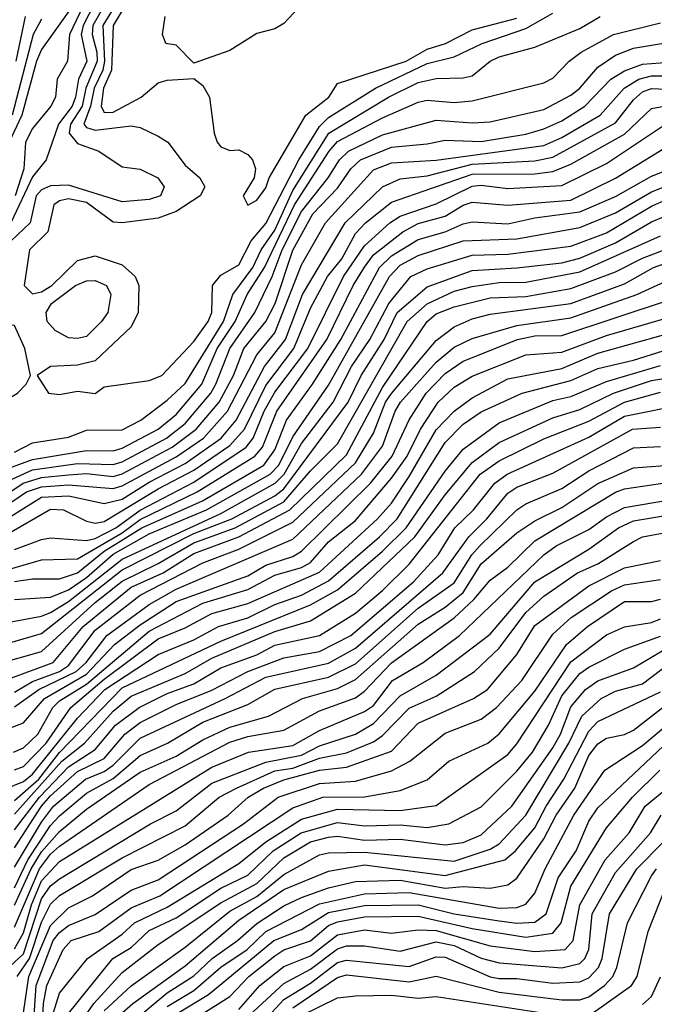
# Model space of a CAD drawing. Header units: metres. Extents: x -51132 to -49532, y -231222 to -229437.
# Tile 62 of 256: x -51047 to -51011, y -230688 to -230633. Entities that reach past the tile are written whole.
import ezdxf

# ---------------------------------------------------------------- set-up
doc = ezdxf.new("R2010")
doc.units = ezdxf.units.M
for name, color, linetype in [('CONTOUR_HALF', 8, 'Continuous'), ('CONTOUR_INDEX', 1, 'Continuous'), ('CONTOUR_INTER', 3, 'Continuous')]:
    doc.layers.add(name, color=color, linetype=linetype)

msp = doc.modelspace()

# ---------------------------------------------------------------- linework, layer by layer
at = {"layer": 'CONTOUR_HALF'}
for points, elevation in [([(-51040.012, -230629.759), (-51042.161, -230633.259), (-51042.059, -230635.259), (-51042.164, -230635.759), (-51042.643, -230636.759), (-51042.843, -230637.759), (-51043.213, -230638.759), (-51043.08, -230638.957), (-51042.58, -230639.09), (-51040.58, -230638.851), (-51040.08, -230638.949), (-51039.08, -230639.438), (-51038.537, -230639.759), (-51037.58, -230641.049), (-51036.755, -230641.759), (-51036.483, -230642.259), (-51036.728, -230642.759), (-51038.08, -230643.629), (-51039.08, -230644.002), (-51041.08, -230644.252), (-51041.58, -230644.228), (-51043.08, -230643.134), (-51044.08, -230642.931), (-51044.58, -230643.026), (-51044.891, -230643.259), (-51045.221, -230644.759), (-51046.244, -230645.759), (-51046.544, -230647.759), (-51046.08, -230648.217), (-51045.58, -230648.105), (-51045.001, -230647.759), (-51043.58, -230646.366), (-51042.58, -230646.109), (-51041.08, -230646.607), (-51040.357, -230647.259), (-51040.161, -230647.759), (-51040.199, -230649.259), (-51040.58, -230650.063), (-51042.58, -230651.943), (-51043.58, -230652.198), (-51045.08, -230652.263), (-51045.83, -230652.759), (-51045.18, -230653.759), (-51044.58, -230653.818), (-51043.58, -230653.643), (-51042.58, -230653.768), (-51042.08, -230653.392), (-51039.58, -230653.043), (-51038.872, -230652.759), (-51037.08, -230650.87), (-51036.288, -230649.759), (-51036.086, -230649.259), (-51036.049, -230647.759), (-51035.58, -230647.182), (-51034.58, -230646.607), (-51033.887, -230645.259), (-51033.08, -230644.305), (-51031.239, -230640.759), (-51030.08, -230638.896), (-51029.58, -230638.395), (-51026.964, -230636.759), (-51024.08, -230635.389), (-51022.58, -230635.017), (-51021.023, -230634.259), (-51018.58, -230633.435), (-51017.08, -230632.587)], 21.5), ([(-51041.968, -230630.759), (-51043.262, -230633.259), (-51043.372, -230633.759), (-51043.047, -230635.259), (-51043.515, -230636.259), (-51043.69, -230637.259), (-51043.879, -230637.759), (-51044.637, -230638.759), (-51045.324, -230640.759), (-51046.08, -230641.691), (-51047.291, -230644.259)], 22.5), ([(-51043.913, -230632.259), (-51045.58, -230634.606), (-51045.859, -230635.259), (-51046.68, -230638.259), (-51047.389, -230639.759)], 23.5), ([(-51048.58, -230658.36), (-51046.08, -230657.446), (-51043.08, -230656.94), (-51041.58, -230656.966), (-51041.08, -230656.818), (-51039.08, -230655.764), (-51038.08, -230654.942), (-51036.639, -230653.259), (-51035.785, -230651.259), (-51034.781, -230649.759), (-51034.125, -230648.259), (-51033.15, -230646.759), (-51031.469, -230643.259), (-51029.542, -230640.259), (-51029.08, -230639.727), (-51026.58, -230638.41), (-51024.58, -230637.539), (-51024.08, -230637.421), (-51022.58, -230637.553), (-51021.58, -230637.47), (-51017.58, -230636.457), (-51017.08, -230636.2), (-51016.175, -230635.259), (-51015.506, -230634.759), (-51013.707, -230633.759), (-51011.08, -230633.12)], 22.5), ([(-51046.488, -230632.759), (-51047.006, -230635.259)], 24.5), ([(-51048.58, -230660.078), (-51046.609, -230658.759), (-51045.58, -230658.456), (-51044.08, -230658.295), (-51043.08, -230658.231), (-51041.58, -230658.388), (-51041.08, -230658.248), (-51038.29, -230656.759), (-51036.95, -230655.759), (-51035.685, -230654.259), (-51034.883, -230652.759), (-51034.294, -230651.259), (-51033.073, -230649.759), (-51032.563, -230648.759), (-51031.58, -230645.782), (-51030.458, -230643.759), (-51029.08, -230642.324), (-51028.337, -230641.259), (-51027.803, -230640.759), (-51026.08, -230640.049), (-51024.08, -230639.868), (-51023.08, -230639.652), (-51021.08, -230639.726), (-51018.58, -230639.328), (-51017.58, -230639.025), (-51016.58, -230638.569), (-51015.293, -230637.759), (-51013.844, -230636.259), (-51013.08, -230635.79), (-51012.08, -230635.415), (-51010.58, -230635.3)], 23.5), ([(-51048.324, -230661.259), (-51045.58, -230659.54), (-51044.08, -230659.465), (-51042.08, -230659.902), (-51041.08, -230659.653), (-51039.58, -230658.706), (-51037.58, -230657.675), (-51035.572, -230656.259), (-51034.736, -230655.259), (-51033.152, -230652.259), (-51031.986, -230650.759), (-51031.025, -230648.259), (-51028.663, -230644.259), (-51026.58, -230642.256), (-51025.58, -230641.804), (-51024.08, -230641.638), (-51021.58, -230640.987), (-51018.08, -230640.798), (-51017.08, -230640.608), (-51013.58, -230638.696), (-51012.58, -230637.409), (-51012.08, -230636.963), (-51011.58, -230636.769), (-51009.08, -230636.894)], 24.5), ([(-51047.08, -230662.458), (-51045.58, -230661.914), (-51045.08, -230661.821), (-51043.08, -230661.966), (-51042.58, -230661.842), (-51041.443, -230661.259), (-51040.08, -230660.277), (-51037.08, -230658.707), (-51034.181, -230656.759), (-51033.776, -230656.259), (-51033.165, -230654.759), (-51032.58, -230653.703), (-51030.737, -230651.259), (-51028.753, -230647.259), (-51027.58, -230645.545), (-51026.165, -230644.259), (-51025.58, -230643.884), (-51023.58, -230643.208), (-51021.58, -230642.218), (-51021.08, -230642.164), (-51019.58, -230642.346), (-51016.58, -230642.187), (-51014.08, -230640.962), (-51010.58, -230638.618)], 25.5), ([(-51047.08, -230664.256), (-51046.08, -230664.098), (-51044.58, -230664.098), (-51043.58, -230663.761), (-51042.08, -230662.561), (-51039.983, -230661.259), (-51036.613, -230659.759), (-51033.183, -230657.759), (-51032.58, -230656.914), (-51031.932, -230655.259), (-51030.468, -230653.259), (-51028.897, -230650.759), (-51026.748, -230646.759), (-51026.08, -230646.091), (-51024.58, -230645.199), (-51023.08, -230644.758), (-51022.08, -230644.32), (-51021.58, -230644.208), (-51019.58, -230644.308), (-51018.08, -230643.977), (-51015.58, -230643.657), (-51013.58, -230642.796), (-51011.58, -230641.662), (-51009.274, -230640.759)], 26.5), ([(-51047.58, -230666.551), (-51045.58, -230666.175), (-51045.08, -230665.967), (-51044.08, -230665.353), (-51041.08, -230662.995), (-51035.58, -230660.461), (-51032.547, -230658.759), (-51032.048, -230658.259), (-51031.08, -230656.55), (-51029.329, -230654.259), (-51028.296, -230652.259), (-51027.288, -230650.759), (-51026.22, -230648.759), (-51024.988, -230647.259), (-51024.08, -230646.824), (-51021.58, -230646.054), (-51019.58, -230646.011), (-51016.08, -230645.569), (-51014.08, -230644.812), (-51011.58, -230643.333), (-51008.58, -230642.001)], 27.5), ([(-51048.08, -230668.86), (-51045.58, -230668.157), (-51042.58, -230665.418), (-51041.08, -230664.226), (-51039.08, -230663.252), (-51037.08, -230662.088), (-51034.782, -230661.259), (-51032.08, -230659.814), (-51030.58, -230658.073), (-51029.08, -230656.569), (-51025.191, -230649.759), (-51024.08, -230648.766), (-51022.58, -230648.067), (-51021.58, -230647.807), (-51020.08, -230647.582), (-51018.58, -230647.559), (-51015.58, -230646.993), (-51011.08, -230644.983)], 28.5), ([(-51047.08, -230670.421), (-51046.08, -230669.828), (-51044.58, -230669.261), (-51044.08, -230668.92), (-51042.58, -230666.952), (-51040.08, -230665.008), (-51036.58, -230663.199), (-51034.58, -230662.438), (-51031.58, -230660.939), (-51028.08, -230657.641), (-51027.08, -230655.983), (-51026.415, -230654.259), (-51026.08, -230653.772), (-51023.58, -230650.812), (-51022.58, -230650.056), (-51021.58, -230649.609), (-51020.58, -230649.348), (-51016.08, -230648.756), (-51013.08, -230647.661), (-51011.473, -230646.759), (-51010.58, -230646.428)], 29.5), ([(-51049.08, -230673.063), (-51046.58, -230672.122), (-51045.414, -230670.759), (-51043.08, -230669.413), (-51041.509, -230667.759), (-51040.08, -230666.66), (-51038.08, -230665.364), (-51034.08, -230663.94), (-51033.08, -230663.337), (-51031.58, -230662.849), (-51031.08, -230662.557), (-51027.251, -230658.759), (-51026.037, -230657.259), (-51025.08, -230655.235), (-51024.148, -230653.759), (-51023.08, -230652.653), (-51022.08, -230651.972), (-51019.048, -230650.759), (-51018.08, -230650.565), (-51016.58, -230650.538), (-51010.58, -230648.543)], 30.5), ([(-51047.58, -230649.929), (-51048.63, -230650.759), (-51049.172, -230651.759), (-51050.696, -230653.759), (-51050.924, -230654.259), (-51051.082, -230655.259), (-51051.58, -230655.975), (-51052.08, -230656.319), (-51054.08, -230656.741), (-51054.35, -230657.259), (-51054.08, -230657.615), (-51050.439, -230656.759), (-51047.925, -230655.759), (-51047.721, -230655.259), (-51047.93, -230654.759), (-51047.75, -230654.259), (-51046.925, -230653.759), (-51046.442, -230653.259), (-51046.189, -230652.759), (-51046.499, -230651.259), (-51047.08, -230649.988), (-51047.58, -230649.929)], 21.5), ([(-51047.08, -230674.748), (-51046.58, -230674.563), (-51045.318, -230673.259), (-51043.942, -230671.259), (-51042.08, -230669.686), (-51039.08, -230667.433), (-51037.58, -230666.834), (-51036.08, -230666.028), (-51034.08, -230665.464), (-51030.08, -230663.719), (-51026.847, -230660.759), (-51026.08, -230659.873), (-51025.08, -230658.391), (-51023.58, -230655.789), (-51022.58, -230654.752), (-51021.58, -230654.012), (-51019.58, -230652.955), (-51016.58, -230652.384), (-51014.58, -230651.516), (-51010.58, -230650.414)], 31.5), ([(-51047.08, -230676.443), (-51045.734, -230675.259), (-51044.58, -230673.771), (-51041.08, -230670.172), (-51035.58, -230667.581), (-51030.58, -230665.552), (-51029.08, -230664.709), (-51026.58, -230662.566), (-51025.252, -230661.259), (-51023.08, -230658.091), (-51022.08, -230656.871), (-51020.08, -230655.406), (-51017.08, -230654.157), (-51016.08, -230653.938), (-51014.08, -230653.105), (-51011.08, -230652.211)], 32.5), ([(-51047.08, -230678.082), (-51045.699, -230676.259), (-51044.08, -230674.568), (-51042.58, -230673.614), (-51041.453, -230672.259), (-51040.141, -230671.259), (-51038.58, -230670.496), (-51037.08, -230669.942), (-51035.58, -230669.049), (-51033.58, -230668.34), (-51032.58, -230667.798), (-51030.08, -230667.256), (-51028.08, -230666.003), (-51026.58, -230664.755), (-51025.08, -230663.275), (-51021.134, -230658.259), (-51020.08, -230657.517), (-51017.58, -230656.303), (-51015.08, -230655.318), (-51013.08, -230654.26), (-51011.08, -230653.701)], 33.5), ([(-51047.08, -230680.166), (-51045.58, -230677.657), (-51044.907, -230676.759), (-51043.133, -230675.259), (-51042.08, -230674.83), (-51041.58, -230674.49), (-51040.08, -230672.971), (-51035.341, -230670.759), (-51033.08, -230669.569), (-51029.58, -230668.804), (-51028.08, -230667.957), (-51023.209, -230663.759), (-51021.76, -230661.759), (-51020.751, -230660.759), (-51019.58, -230659.329), (-51019.08, -230658.992), (-51017.08, -230658.215), (-51012.633, -230655.759), (-51011.08, -230655.656)], 34.5), ([(-51047.08, -230682.291), (-51046.147, -230680.259), (-51045.58, -230679.313), (-51044.58, -230678.182), (-51043.08, -230676.927), (-51040.08, -230674.871), (-51038.08, -230673.974), (-51036.58, -230673.067), (-51035.08, -230672.367), (-51032.919, -230671.759), (-51031.027, -230670.759), (-51029.08, -230670.215), (-51028.08, -230669.708), (-51024.58, -230666.619), (-51023.08, -230665.68), (-51022.08, -230664.866), (-51021.08, -230663.259), (-51019.08, -230661.528), (-51018.08, -230660.859), (-51016.58, -230660.131), (-51014.58, -230658.785), (-51012.58, -230657.906), (-51010.58, -230657.756)], 35.5), ([(-51047.08, -230684.711), (-51046.58, -230683.827), (-51046.13, -230682.259), (-51045.58, -230680.935), (-51044.58, -230679.854), (-51036.08, -230674.586), (-51034.047, -230673.759), (-51031.58, -230673.391), (-51030.08, -230672.543), (-51027.58, -230671.49), (-51027.08, -230671.15), (-51026.019, -230669.759), (-51024.316, -230668.759), (-51022.28, -230667.259), (-51017.583, -230662.759), (-51016.888, -230662.259), (-51015.08, -230661.343), (-51014.08, -230660.636), (-51013.08, -230660.124), (-51010.58, -230659.705)], 36.5), ([(-51046.927, -230686.259), (-51046.251, -230685.259), (-51045.58, -230683.237), (-51045.08, -230682.231), (-51044.58, -230681.749), (-51041.08, -230679.639), (-51037.58, -230677.861), (-51035.672, -230676.259), (-51034.705, -230675.759), (-51032.58, -230674.795), (-51031.58, -230674.644), (-51030.08, -230674.093), (-51028.58, -230673.796), (-51027.08, -230673.176), (-51026.58, -230672.834), (-51025.08, -230671.306), (-51023.58, -230670.642), (-51021.45, -230669.259), (-51020.08, -230667.97), (-51018.58, -230665.966), (-51017.58, -230665.057), (-51015.71, -230663.759), (-51014.564, -230663.259), (-51012.58, -230662.019), (-51012.08, -230661.76), (-51010.58, -230661.484)], 37.5), ([(-51046.038, -230689.259), (-51045.88, -230686.759), (-51044.923, -230684.259), (-51044.58, -230683.804), (-51044.08, -230683.423), (-51042.58, -230682.807), (-51040.58, -230681.445), (-51039.08, -230680.877), (-51034.324, -230677.759), (-51032.387, -230676.259), (-51030.08, -230675.51), (-51028.08, -230675.37), (-51026.08, -230674.802), (-51025.049, -230674.259), (-51023.08, -230672.691), (-51021.08, -230671.923), (-51020.215, -230671.259), (-51018.81, -230669.759), (-51017.08, -230667.178), (-51016.065, -230666.259), (-51013.811, -230664.759), (-51013.08, -230664.438), (-51011.08, -230664.142)], 38.5), ([(-51044.907, -230688.259), (-51044.58, -230687.192), (-51043.013, -230685.259), (-51041.08, -230683.894), (-51040.399, -230683.259), (-51038.58, -230682.396), (-51034.58, -230679.962), (-51033.081, -230678.759), (-51031.08, -230677.487), (-51029.08, -230676.929), (-51025.58, -230677.004), (-51023.58, -230676.726), (-51019.58, -230673.885), (-51019.08, -230673.298), (-51016.08, -230668.725), (-51014.08, -230667.228), (-51013.08, -230666.77), (-51011.58, -230666.531), (-51011.08, -230666.319)], 39.5), ([(-51043.709, -230689.259), (-51042.668, -230687.759), (-51041.08, -230686.043), (-51039.08, -230684.471), (-51035.58, -230682.152), (-51033.58, -230681.067), (-51032.08, -230679.638), (-51030.58, -230678.753), (-51029.58, -230678.485), (-51029.08, -230678.445), (-51027.58, -230678.654), (-51025.58, -230678.601), (-51023.08, -230678.929), (-51022.08, -230678.785), (-51021.08, -230678.36), (-51019.373, -230676.759), (-51017.08, -230673.518), (-51016.659, -230672.759), (-51016.08, -230671.236), (-51015.261, -230670.259), (-51014.58, -230669.781), (-51012.58, -230669.063), (-51010.08, -230667.569)], 40.5), ([(-51041.645, -230688.759), (-51040.495, -230687.759), (-51037.58, -230685.672), (-51034.58, -230683.122), (-51032.08, -230681.416), (-51029.58, -230680.392), (-51027.58, -230680.043), (-51023.08, -230680.636), (-51019.762, -230679.759), (-51019.159, -230679.259), (-51018.08, -230677.977), (-51017.451, -230676.759), (-51016.464, -230675.259), (-51015.08, -230672.584), (-51014.58, -230672.04), (-51011.08, -230670.394)], 41.5), ([(-51038.58, -230687.937), (-51037.08, -230687.033), (-51035.58, -230685.731), (-51034.121, -230684.759), (-51033.08, -230683.757), (-51030.08, -230682.21), (-51027.58, -230681.648), (-51025.08, -230681.586), (-51020.08, -230682.443), (-51019.08, -230682.414), (-51018.58, -230682.229), (-51018.08, -230681.619), (-51017.509, -230680.259), (-51015.912, -230677.259), (-51014.179, -230674.759), (-51012.08, -230673.384), (-51009.08, -230670.854)], 42.5), ([(-51037.287, -230688.759), (-51035.08, -230687.374), (-51034.03, -230686.259), (-51032.58, -230685.1), (-51032.08, -230684.777), (-51030.58, -230684.265), (-51029.58, -230683.408), (-51029.08, -230683.208), (-51027.58, -230682.942), (-51024.58, -230682.903), (-51021.58, -230683.587), (-51018.58, -230684.064), (-51017.08, -230683.837), (-51016.623, -230683.259), (-51016.08, -230681.216), (-51014.08, -230677.979), (-51012.648, -230676.259), (-51011.109, -230674.759)], 43.5), ([(-51035.433, -230689.759), (-51032.08, -230686.65), (-51030.58, -230685.853), (-51029.08, -230684.723), (-51028.58, -230684.552), (-51027.58, -230684.546), (-51025.58, -230684.848), (-51023.58, -230684.335), (-51022.58, -230684.53), (-51021.08, -230685.229), (-51020.08, -230685.5), (-51016.58, -230685.767), (-51015.58, -230685.532), (-51015.302, -230685.259), (-51015.078, -230684.759), (-51014.894, -230682.759), (-51013.58, -230680.456), (-51011.645, -230678.259), (-51011.047, -230677.259)], 44.5), ([(-51031.58, -230688.01), (-51029.08, -230686.322), (-51028.58, -230686.169), (-51025.08, -230686.546), (-51023.58, -230686.238), (-51020.08, -230687.124), (-51016.58, -230687.561), (-51015.58, -230687.551), (-51015.08, -230687.398), (-51014.194, -230686.759), (-51013.745, -230686.259), (-51013.522, -230685.759), (-51012.917, -230683.259), (-51011.58, -230680.657), (-51011.305, -230680.259)], 45.5), ([(-51012.08, -230687.822), (-51011.58, -230687.376), (-51011.08, -230686.272)], 46.5)]:
    msp.add_lwpolyline(points, dxfattribs=dict(at, elevation=elevation))
at = {"layer": 'CONTOUR_INDEX'}
for points, elevation in [([(-51047.58, -230661.657), (-51045.08, -230660.214), (-51044.348, -230660.259), (-51043.08, -230660.876), (-51042.58, -230660.996), (-51042.08, -230660.905), (-51039.08, -230659.086), (-51037.08, -230658.041), (-51035.08, -230656.671), (-51034.259, -230655.759), (-51033.08, -230653.321), (-51031.519, -230651.259), (-51030.58, -230649.012), (-51029.631, -230647.259), (-51028.849, -230646.259), (-51028.08, -230644.862), (-51027.518, -230644.259), (-51026.08, -230643.112), (-51021.58, -230641.54), (-51018.08, -230641.53), (-51017.08, -230641.406), (-51016.08, -230640.993), (-51013.08, -230639.316), (-51011.58, -230637.89), (-51010.58, -230637.707)], 25), ([(-51047.08, -230671.229), (-51045.722, -230670.259), (-51043.641, -230669.259), (-51043.081, -230668.759), (-51041.939, -230667.259), (-51039.58, -230665.52), (-51038.08, -230664.683), (-51031.58, -230661.892), (-51027.736, -230658.259), (-51026.58, -230656.708), (-51025.865, -230654.759), (-51025.568, -230654.259), (-51023.58, -230652.03), (-51022.58, -230651.191), (-51021.58, -230650.714), (-51019.08, -230649.988), (-51016.08, -230649.561), (-51012.4, -230648.259), (-51010.58, -230647.421)], 30), ([(-51047.08, -230681.323), (-51046.339, -230679.759), (-51045.08, -230677.837), (-51044.58, -230677.304), (-51043.08, -230676.038), (-51041.58, -230675.229), (-51040.08, -230673.949), (-51038.56, -230673.259), (-51036.58, -230672.09), (-51034.08, -230671.099), (-51032.58, -230670.24), (-51029.58, -230669.585), (-51028.08, -230668.842), (-51024.58, -230665.737), (-51022.58, -230664.316), (-51021.594, -230662.759), (-51021.146, -230662.259), (-51019.08, -230660.258), (-51018.58, -230659.913), (-51016.58, -230659.066), (-51015.08, -230658.077), (-51012.58, -230656.803), (-51011.08, -230656.718)], 35), ([(-51044.08, -230688.324), (-51041.608, -230685.259), (-51040.58, -230684.637), (-51039.58, -230683.688), (-51038.08, -230682.981), (-51035.58, -230681.339), (-51034.08, -230680.607), (-51032.667, -230679.259), (-51031.113, -230678.259), (-51029.08, -230677.682), (-51027.58, -230677.858), (-51025.58, -230677.8), (-51024.08, -230677.948), (-51022.869, -230677.759), (-51021.08, -230676.808), (-51019.08, -230674.813), (-51018.21, -230673.759), (-51017.324, -230672.259), (-51016.58, -230670.627), (-51015.58, -230669.37), (-51015.08, -230669.012), (-51013.08, -230668.02), (-51011.08, -230667.288)], 40), ([(-51033.206, -230688.759), (-51032.08, -230687.536), (-51030.58, -230686.628), (-51029.08, -230685.48), (-51028.58, -230685.341), (-51025.08, -230685.695), (-51023.58, -230685.157), (-51023.08, -230685.178), (-51020.58, -230686.273), (-51020.08, -230686.368), (-51019.08, -230686.368), (-51017.08, -230686.621), (-51015.58, -230686.564), (-51015.08, -230686.328), (-51014.537, -230685.759), (-51014.324, -230685.259), (-51013.928, -230682.759), (-51012.4, -230680.259), (-51010.912, -230678.759)], 45)]:
    msp.add_lwpolyline(points, dxfattribs=dict(at, elevation=elevation))
at = {"layer": 'CONTOUR_INTER'}
for points, elevation in [([(-51038.887, -230628.759), (-51041.593, -230633.259), (-51041.68, -230635.759), (-51042.122, -230636.759), (-51042.253, -230637.759), (-51042.08, -230638.119), (-51041.58, -230638.086), (-51040.029, -230637.259), (-51039.08, -230636.469), (-51038.58, -230636.305), (-51037.08, -230636.212), (-51036.58, -230636.608), (-51036.225, -230637.259), (-51035.954, -230639.259), (-51035.78, -230639.759), (-51035.58, -230640.026), (-51035.08, -230640.229), (-51034.58, -230640.202), (-51034.08, -230640.451), (-51033.819, -230640.759), (-51033.652, -230641.259), (-51033.735, -230641.759), (-51034.341, -230642.759), (-51034.08, -230643.283), (-51033.58, -230642.999), (-51033.08, -230642.306), (-51032.897, -230641.759), (-51030.848, -230638.259), (-51029.566, -230637.259), (-51029.08, -230636.489), (-51025.262, -230635.259), (-51024.08, -230634.592), (-51023.061, -230634.259), (-51021.58, -230633.511), (-51019.08, -230632.849)], 21), ([(-51041.592, -230631.259), (-51042.715, -230633.259), (-51042.761, -230633.759), (-51042.491, -230634.759), (-51042.482, -230635.259), (-51043.112, -230636.759), (-51043.309, -230637.759), (-51043.961, -230638.759), (-51044.034, -230639.259), (-51043.58, -230639.842), (-51042.38, -230640.259), (-51041.08, -230641.147), (-51040.08, -230641.273), (-51039.101, -230641.759), (-51038.74, -230642.259), (-51038.954, -230642.759), (-51039.58, -230642.964), (-51041.08, -230643.093), (-51044.08, -230642.153), (-51045.08, -230642.193), (-51045.58, -230642.415), (-51045.872, -230642.759), (-51046.215, -230644.259), (-51047.266, -230645.259)], 22), ([(-51043.064, -230631.759), (-51044.021, -230633.759), (-51044.129, -230635.259), (-51044.714, -230636.259), (-51044.798, -230637.259), (-51045.063, -230637.759), (-51046.08, -230638.997), (-51046.47, -230639.759), (-51046.57, -230641.259), (-51047.044, -230642.759)], 23), ([(-51031.234, -230632.259), (-51032.08, -230633.148), (-51032.58, -230633.449), (-51033.58, -230633.71), (-51035.08, -230634.662), (-51037.08, -230635.369), (-51038.08, -230634.364), (-51038.641, -230634.259), (-51038.839, -230633.759), (-51038.685, -230632.759)], 21), ([(-51045.58, -230632.919), (-51046.042, -230633.759), (-51047.221, -230638.259)], 24), ([(-51047.08, -230657.04), (-51046.08, -230656.511), (-51044.08, -230656.208), (-51043.08, -230655.808), (-51041.08, -230655.794), (-51040.043, -230655.259), (-51038.58, -230654.147), (-51037.58, -230653.206), (-51035.443, -230649.759), (-51034.909, -230648.259), (-51033.802, -230646.759), (-51033.327, -230645.759), (-51032.58, -230644.672), (-51031.58, -230642.455), (-51029.573, -230639.259), (-51026.231, -230637.259), (-51024.58, -230636.442), (-51023.58, -230636.217), (-51022.08, -230636.188), (-51021.58, -230636.066), (-51020.58, -230635.248), (-51020.08, -230635.004), (-51018.08, -230634.479), (-51015.58, -230633.441), (-51014.451, -230632.759)], 22), ([(-51048.08, -230658.933), (-51046.08, -230658.032), (-51043.58, -230657.67), (-51041.58, -230657.727), (-51041.08, -230657.586), (-51038.607, -230656.259), (-51037.58, -230655.44), (-51036.148, -230653.759), (-51035.856, -230653.259), (-51035.09, -230651.259), (-51033.687, -230649.259), (-51032.73, -230647.259), (-51032.17, -230645.759), (-51031.08, -230643.627), (-51029.602, -230641.759), (-51028.974, -230640.759), (-51028.467, -230640.259), (-51026.58, -230639.355), (-51023.58, -230638.542), (-51021.58, -230638.685), (-51020.58, -230638.63), (-51017.58, -230637.941), (-51016.08, -230637.15), (-51015.578, -230636.759), (-51014.58, -230635.587), (-51013.58, -230634.913), (-51012.58, -230634.523), (-51010.58, -230634.186)], 23), ([(-51048.58, -230660.711), (-51046.414, -230659.259), (-51045.58, -230658.964), (-51044.08, -230658.858), (-51041.58, -230659.073), (-51041.08, -230658.918), (-51038.08, -230657.303), (-51036.547, -230656.259), (-51035.213, -230654.759), (-51033.58, -230651.618), (-51032.58, -230650.384), (-51031.08, -230646.593), (-51029.75, -230644.259), (-51027.08, -230641.308), (-51026.08, -230640.923), (-51023.58, -230640.773), (-51017.58, -230639.957), (-51016.58, -230639.515), (-51014.448, -230638.259), (-51013.106, -230636.759), (-51012.279, -230636.259), (-51011.58, -230636.061), (-51010.08, -230636.066)], 24), ([(-51048.08, -230663.767), (-51045.58, -230663.043), (-51043.58, -230662.981), (-51041.08, -230661.534), (-51040.08, -230660.785), (-51036.897, -230659.259), (-51033.682, -230657.259), (-51033.261, -230656.759), (-51032.466, -230654.759), (-51029.677, -230650.759), (-51028.213, -230647.759), (-51027.58, -230646.734), (-51027.08, -230646.051), (-51025.447, -230644.759), (-51024.58, -230644.296), (-51023.08, -230643.893), (-51022.08, -230643.281), (-51021.58, -230643.118), (-51019.58, -230643.284), (-51016.08, -230642.989), (-51013.58, -230641.77), (-51010.08, -230639.625)], 26), ([(-51047.08, -230665.253), (-51045.08, -230665.119), (-51044.08, -230664.718), (-51043.08, -230664.022), (-51041.58, -230662.718), (-51039.58, -230661.59), (-51036.383, -230660.259), (-51032.833, -230658.259), (-51032.358, -230657.759), (-51031.58, -230656.183), (-51029.58, -230653.308), (-51026.177, -230647.259), (-51025.58, -230646.611), (-51024.58, -230646.082), (-51022.08, -230645.272), (-51019.08, -230645.15), (-51015.58, -230644.514), (-51013.58, -230643.702), (-51011.58, -230642.529), (-51008.58, -230641.339)], 27), ([(-51048.08, -230667.865), (-51045.58, -230667.137), (-51041.08, -230663.6), (-51037.08, -230661.58), (-51034.966, -230660.759), (-51032.58, -230659.469), (-51032.08, -230659.076), (-51028.482, -230654.259), (-51027.769, -230652.759), (-51026.484, -230650.759), (-51025.755, -230649.259), (-51024.08, -230647.832), (-51021.58, -230646.924), (-51019.08, -230646.774), (-51016.58, -230646.482), (-51015.58, -230646.226), (-51013.58, -230645.38), (-51011.58, -230644.212), (-51010.08, -230643.575)], 28), ([(-51049.08, -230670.292), (-51044.937, -230668.759), (-51043.251, -230666.759), (-51040.58, -230664.571), (-51038.794, -230663.759), (-51037.08, -230662.691), (-51034.58, -230661.762), (-51031.733, -230660.259), (-51028.58, -230657.191), (-51026.58, -230653.431), (-51024.093, -230649.759), (-51023.58, -230649.338), (-51022.58, -230648.939), (-51020.58, -230648.446), (-51018.58, -230648.37), (-51016.08, -230647.929), (-51013.58, -230646.994), (-51012.08, -230646.224), (-51010.58, -230645.648)], 29), ([(-51043.69, -230647.759), (-51043.08, -230647.496), (-51042.58, -230647.482), (-51041.963, -230647.759), (-51041.714, -230648.259), (-51041.888, -230649.259), (-51042.242, -230649.759), (-51043.08, -230650.597), (-51043.58, -230650.712), (-51044.08, -230650.66), (-51044.826, -230650.259), (-51045.258, -230649.759), (-51045.315, -230649.259), (-51045.017, -230648.759), (-51043.69, -230647.759)], 22), ([(-51047.142, -230673.759), (-51046.58, -230673.518), (-51045.777, -230672.759), (-51044.95, -230671.259), (-51044.58, -230670.897), (-51043.08, -230669.96), (-51039.58, -230667.023), (-51036.58, -230665.463), (-51034.08, -230664.692), (-51032.58, -230663.892), (-51031.08, -230663.468), (-51030.58, -230663.195), (-51029.58, -230662.04), (-51028.08, -230660.841), (-51026.08, -230658.489), (-51025.197, -230657.259), (-51024.45, -230655.759), (-51023.467, -230654.259), (-51022.58, -230653.423), (-51021.58, -230652.798), (-51018.58, -230651.624), (-51016.58, -230651.474), (-51014.08, -230650.541), (-51010.58, -230649.511)], 31), ([(-51047.58, -230675.8), (-51046.58, -230675.401), (-51046.08, -230674.985), (-51043.58, -230671.868), (-51042.043, -230670.259), (-51039.08, -230668.316), (-51037.08, -230667.492), (-51035.715, -230666.759), (-51034.08, -230666.278), (-51032.58, -230665.523), (-51031.08, -230665.001), (-51029.58, -230664.213), (-51026.745, -230661.759), (-51025.759, -230660.759), (-51023.08, -230656.503), (-51022.08, -230655.485), (-51021.08, -230654.802), (-51018.797, -230653.759), (-51016.08, -230653.052), (-51014.58, -230652.373), (-51012.58, -230651.91), (-51010.58, -230651.279)], 32), ([(-51047.08, -230677.207), (-51044.439, -230674.259), (-51043.174, -230673.259), (-51041.58, -230671.468), (-51040.58, -230670.638), (-51037.58, -230669.374), (-51036.08, -230668.524), (-51032.58, -230667.029), (-51030.58, -230666.441), (-51028.08, -230664.895), (-51024.763, -230661.759), (-51023.08, -230659.412), (-51021.58, -230657.619), (-51020.08, -230656.496), (-51017.08, -230655.133), (-51015.58, -230654.662), (-51013.703, -230653.759), (-51011.58, -230653.053), (-51008.58, -230652.564)], 33), ([(-51047.08, -230679.097), (-51045.58, -230676.76), (-51045.08, -230676.197), (-51043.58, -230674.842), (-51042.08, -230674.101), (-51040.943, -230672.759), (-51040.08, -230672.097), (-51038.08, -230671.104), (-51036.08, -230670.302), (-51034.075, -230669.259), (-51032.08, -230668.496), (-51030.08, -230668.146), (-51028.339, -230667.259), (-51024.845, -230664.259), (-51023.476, -230662.759), (-51022.538, -230661.259), (-51021.499, -230660.259), (-51020.309, -230658.759), (-51019.62, -230658.259), (-51015.08, -230656.21), (-51013.08, -230655.031), (-51009.58, -230654.32)], 34), ([(-51047.08, -230683.51), (-51045.687, -230680.259), (-51045.08, -230679.443), (-51044.58, -230678.992), (-51039.58, -230675.562), (-51035.08, -230673.208), (-51034.08, -230672.892), (-51032.08, -230672.536), (-51030.08, -230671.455), (-51028.08, -230670.729), (-51027.58, -230670.367), (-51026.08, -230668.781), (-51022.58, -230666.279), (-51021.476, -230665.259), (-51020.58, -230664.168), (-51019.58, -230663.444), (-51018.08, -230661.98), (-51013.58, -230659.261), (-51013.08, -230659.078), (-51010.08, -230658.629)], 36), ([(-51047.58, -230685.928), (-51046.58, -230684.986), (-51045.58, -230681.939), (-51045.08, -230681.197), (-51044.58, -230680.811), (-51039.509, -230677.759), (-51038.08, -230677.033), (-51036.08, -230675.479), (-51033.08, -230674.313), (-51031.08, -230673.928), (-51030.08, -230673.396), (-51028.087, -230672.759), (-51027.08, -230672.161), (-51025.58, -230670.614), (-51023.58, -230669.474), (-51020.58, -230667.175), (-51018.08, -230664.274), (-51015.08, -230662.447), (-51013.417, -230661.259), (-51012.58, -230660.875), (-51010.58, -230660.541)], 37), ([(-51046.58, -230688.283), (-51046.289, -230686.259), (-51045.08, -230683.417), (-51044.08, -230682.429), (-51042.733, -230681.759), (-51040.58, -230680.288), (-51039.08, -230679.77), (-51037.58, -230678.922), (-51035.169, -230677.259), (-51034.068, -230676.259), (-51033.21, -230675.759), (-51032.08, -230675.295), (-51030.08, -230674.761), (-51028.58, -230674.59), (-51026.08, -230673.71), (-51024.58, -230672.145), (-51021.5, -230670.759), (-51020.725, -230670.259), (-51019.08, -230668.322), (-51018.08, -230666.704), (-51015.08, -230664.485), (-51013.08, -230663.489), (-51011.08, -230663.081)], 38), ([(-51045.558, -230689.759), (-51045.47, -230687.759), (-51045.291, -230686.759), (-51044.379, -230684.759), (-51043.926, -230684.259), (-51042.383, -230683.759), (-51040.58, -230682.432), (-51038.984, -230681.759), (-51031.58, -230676.861), (-51029.902, -230676.259), (-51027.58, -230676.246), (-51025.58, -230675.898), (-51024.08, -230675.294), (-51022.868, -230674.259), (-51020.707, -230673.259), (-51020.08, -230672.742), (-51018.08, -230670.359), (-51016.32, -230667.759), (-51015.149, -230666.759), (-51013.08, -230665.368), (-51011.58, -230665.366), (-51011.08, -230665.239)], 39), ([(-51042.08, -230688.171), (-51040.58, -230686.776), (-51037.58, -230684.624), (-51035.08, -230682.617), (-51033.58, -230681.798), (-51032.08, -230680.566), (-51030.08, -230679.472), (-51029.58, -230679.363), (-51027.58, -230679.333), (-51022.58, -230679.823), (-51020.58, -230679.168), (-51020.08, -230678.858), (-51018.58, -230677.276), (-51016.18, -230673.259), (-51015.471, -230671.759), (-51014.381, -230670.759), (-51013.58, -230670.353), (-51012.08, -230669.943), (-51010.08, -230668.43)], 41), ([(-51040.493, -230688.759), (-51038.58, -230687.168), (-51037.08, -230686.227), (-51036.069, -230685.259), (-51034.65, -230684.259), (-51033.58, -230683.296), (-51032.08, -230682.327), (-51031.08, -230681.853), (-51029.58, -230681.318), (-51028.08, -230680.959), (-51025.58, -230680.888), (-51023.08, -230681.332), (-51022.08, -230681.251), (-51020.58, -230681.34), (-51019.58, -230681.145), (-51019.08, -230680.781), (-51017.58, -230678.586), (-51016.892, -230677.259), (-51015.859, -230675.759), (-51015.08, -230673.951), (-51014.58, -230673.289), (-51014.08, -230672.984), (-51013.08, -230672.764), (-51012.58, -230672.524), (-51009.58, -230670.196)], 42), ([(-51037.923, -230688.259), (-51036.265, -230687.259), (-51032.638, -230684.259), (-51031.08, -230683.635), (-51029.58, -230682.686), (-51027.58, -230682.298), (-51024.58, -230682.265), (-51022.58, -230682.759), (-51020.08, -230683.158), (-51019.08, -230683.289), (-51018.08, -230683.227), (-51017.454, -230682.759), (-51016.777, -230680.759), (-51015.771, -230679.259), (-51015.08, -230677.599), (-51014.58, -230676.86), (-51010.58, -230673.084)], 43), ([(-51034.58, -230688.088), (-51033.414, -230686.759), (-51032.08, -230685.702), (-51030.58, -230685.103), (-51029.08, -230683.933), (-51027.58, -230683.665), (-51026.08, -230683.834), (-51024.58, -230683.665), (-51023.58, -230683.691), (-51020.58, -230684.557), (-51018.08, -230684.868), (-51016.385, -230684.759), (-51015.953, -230684.259), (-51015.575, -230682.259), (-51014.165, -230679.759), (-51012.825, -230678.259), (-51011.931, -230676.759), (-51010.58, -230675.645)], 44), ([(-51014.817, -230688.259), (-51012.688, -230686.759), (-51012.381, -230686.259), (-51011.768, -230683.759), (-51010.78, -230681.259)], 46), ([(-51031.08, -230688.426), (-51029.08, -230687.443), (-51028.08, -230687.329), (-51026.08, -230687.307), (-51024.58, -230687.473), (-51023.58, -230687.375), (-51016.58, -230688.458)], 46)]:
    msp.add_lwpolyline(points, dxfattribs=dict(at, elevation=elevation))

doc.saveas('drawing.dxf')
